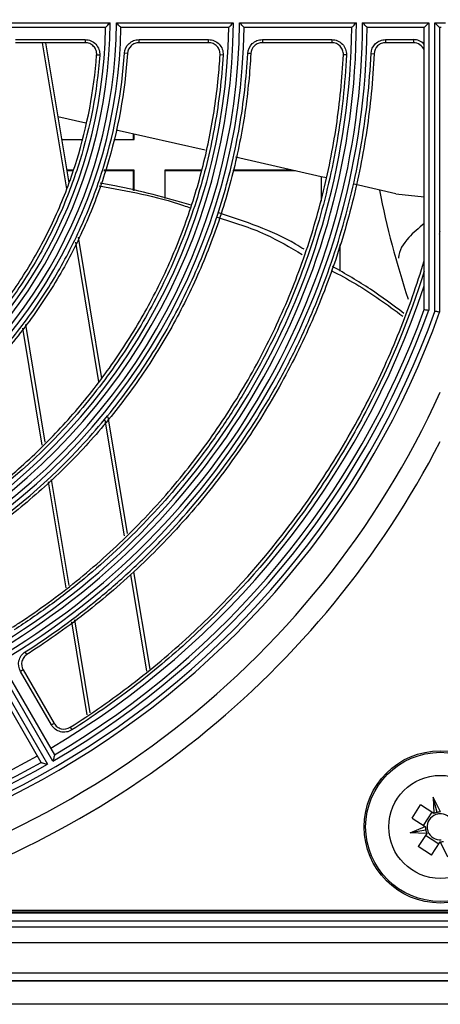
# Model space of a CAD drawing. Header units: millimetres. Extents: x 156 to 887, y -58 to 920.
# Tile 5 of 118: x 575 to 588, y 87 to 119. Entities that reach past the tile are written whole.
import ezdxf

# ---------------------------------------------------------------- set-up
doc = ezdxf.new("R2010")
doc.units = ezdxf.units.MM

msp = doc.modelspace()

# ---------------------------------------------------------------- linework, layer by layer
at = {"color": 7, "linetype": 'Continuous', "lineweight": 25}
for p, q in [((573.718, 119.352), (577.518, 119.352)), ((577.367, 119.202), (573.866, 119.202)), ((577.718, 119.352), (581.518, 119.352)), ((581.367, 119.202), (577.867, 119.202)), ((581.718, 119.352), (585.518, 119.352)), ((585.367, 119.202), (581.867, 119.202)), ((585.718, 119.352), (587.869, 119.352)), ((587.719, 119.202), (585.867, 119.202)), ((587.719, 119.202), (587.869, 119.352)), ((587.719, 110.028), (587.719, 119.202)), ((587.869, 119.352), (587.869, 110.002)), ((588.069, 119.352), (588.416, 119.352)), ((588.069, 119.352), (588.219, 119.202)), ((588.069, 109.967), (588.069, 119.352)), ((588.266, 119.202), (588.219, 119.202)), ((588.219, 119.202), (588.219, 109.941)), ((574.443, 118.804), (576.704, 118.804)), ((576.704, 118.804), (576.704, 118.704)), ((578.454, 118.804), (580.713, 118.804)), ((578.454, 118.704), (578.454, 118.804)), ((580.713, 118.704), (580.713, 118.804)), ((582.462, 118.804), (582.462, 118.704)), ((582.462, 118.804), (584.718, 118.804)), ((584.718, 118.804), (584.718, 118.704)), ((586.467, 118.804), (587.37, 118.804)), ((586.467, 118.804), (586.467, 118.704)), ((587.37, 118.804), (587.37, 118.704)), ((576.704, 118.704), (574.443, 118.704)), ((575.421, 118.704), (576.177, 114.151)), ((580.713, 118.704), (578.454, 118.704)), ((584.718, 118.704), (582.462, 118.704)), ((587.37, 118.704), (586.467, 118.704)), ((577.177, 118.293), (577.078, 118.301)), ((578.08, 118.354), (577.98, 118.36)), ((581.187, 118.301), (581.087, 118.307)), ((582.087, 118.349), (581.987, 118.354)), ((585.193, 118.306), (585.093, 118.311)), ((585.992, 118.35), (586.092, 118.346)), ((576.73, 116.088), (575.821, 116.296)), ((580.606, 115.204), (577.714, 115.864)), ((578.277, 115.558), (578.277, 115.735)), ((578.293, 115.558), (578.293, 115.732)), ((575.944, 115.558), (576.597, 115.558)), ((577.632, 115.558), (578.293, 115.558)), ((584.368, 114.345), (581.594, 114.978)), ((576.32, 114.558), (576.11, 114.558)), ((576.312, 114.534), (576.113, 114.534)), ((578.277, 114.534), (577.313, 114.534)), ((578.293, 114.558), (577.32, 114.558)), ((578.277, 113.894), (578.277, 114.534)), ((578.293, 113.89), (578.293, 114.558)), ((580.491, 114.558), (579.293, 114.558)), ((579.293, 114.558), (579.293, 113.636)), ((580.486, 114.534), (579.293, 114.534)), ((583.539, 114.534), (581.503, 114.534)), ((583.435, 114.558), (581.511, 114.558)), ((584.547, 114.304), (584.368, 114.345)), ((584.368, 114.345), (584.368, 113.553)), ((586.8, 113.79), (585.44, 114.1)), ((586.8, 113.79), (587.719, 113.687)), ((576.472, 112.375), (577.235, 107.779)), ((584.993, 111.276), (584.993, 112.143)), ((575.312, 105.621), (574.682, 109.419)), ((577.441, 106.533), (578.07, 102.744)), ((576.083, 100.978), (575.511, 104.422)), ((578.278, 101.494), (578.803, 98.332)), ((576.769, 96.844), (576.267, 99.868)), ((575.655, 95.34), (573.755, 98.631)), ((574.813, 98.811), (574.759, 98.895)), ((575.277, 95.296), (573.526, 98.327)), ((573.582, 98.531), (575.482, 95.24)), ((573.959, 98.577), (575.71, 95.546)), ((574.69, 98.307), (574.604, 98.257)), ((574.69, 98.307), (575.693, 96.57)), ((575.607, 96.52), (574.604, 98.257)), ((575.693, 96.57), (575.607, 96.52)), ((576.219, 96.441), (576.273, 96.357)), ((588.251, 93.69), (588.009, 94.173)), ((588.009, 94.173), (588.033, 93.643)), ((588.14, 93.673), (588.009, 94.173)), ((587.326, 93.486), (587.605, 93.919)), ((588.033, 93.643), (587.605, 93.919)), ((587.969, 93.685), (587.69, 93.252)), ((588.033, 93.643), (588.036, 93.642)), ((587.262, 93.014), (587.754, 93.21)), ((587.326, 93.486), (587.754, 93.21)), ((587.754, 93.21), (587.757, 93.209)), ((587.771, 93.101), (587.262, 93.014)), ((587.801, 92.992), (587.262, 93.014)), ((587.801, 92.992), (587.525, 92.564)), ((587.76, 92.928), (588.193, 92.649)), ((587.803, 92.995), (587.801, 92.992)), ((587.958, 92.285), (587.525, 92.564)), ((587.958, 92.285), (588.234, 92.713)), ((588.236, 92.716), (588.234, 92.713)), ((588.234, 92.713), (588.477, 92.231)), ((612.638, 90.394), (563.848, 90.394)), ((565.778, 90.444), (610.707, 90.444)), ((569.262, 90.494), (607.224, 90.494)), ((532.31, 90.144), (644.175, 90.144)), ((644.375, 89.944), (532.11, 89.944)), ((532.11, 89.444), (644.376, 89.444)), ((644.376, 88.444), (532.11, 88.444)), ((531.868, 88.202), (644.618, 88.202)), ((621.028, 88.183), (555.457, 88.183)), ((621.028, 87.433), (555.457, 87.433))]:
    msp.add_line(p, q, dxfattribs=at)
at = {"color": 8, "linetype": 'Continuous', "lineweight": 25}
for p, q in [((576.108, 113.955), (575.32, 118.704)), ((577.151, 107.67), (576.396, 112.221)), ((574.763, 109.537), (575.398, 105.716)), ((577.982, 102.666), (577.358, 106.427)), ((575.6, 104.496), (576.171, 101.056)), ((578.712, 98.266), (578.19, 101.412)), ((576.356, 99.939), (576.859, 96.91))]:
    msp.add_line(p, q, dxfattribs=at)
at = {"color": 7, "linetype": 'Continuous', "lineweight": 25}
for radius in [2.475, 2.425, 1.675]:
    msp.add_circle((588.243, 93.202), radius, dxfattribs=at)
for centre, radius, start, end in [((561.619, 119.452), 28.25, 19.674, 340.326), ((561.619, 119.452), 28.1, 19.727, 340.273), ((561.619, 119.452), 15.9, 300.3604, 359.6396), ((561.619, 119.452), 15.75, 300.9095, 359.0905), ((561.619, 119.452), 16.1, 300.3559, 359.6441), ((561.619, 119.452), 16.25, 300.8815, 359.1185), ((561.619, 119.452), 19.9, 300.2879, 359.7121), ((561.619, 119.452), 19.75, 300.7253, 359.2747), ((561.619, 119.452), 20.1, 300.2851, 359.7149), ((561.619, 119.452), 20.25, 300.7074, 359.2926), ((561.619, 119.452), 23.9, 300.2397, 359.7603), ((561.619, 119.452), 23.75, 300.6031, 359.3969), ((561.619, 119.452), 24.1, 300.2377, 359.7623), ((561.619, 119.452), 24.25, 300.5907, 359.4093), ((614.493, 119.452), 28.766, 191.1044, 198.4127), ((561.619, 119.452), 27.5, 345.3082, 345.5004), ((561.619, 119.452), 27.5, 300.5209, 341.6448), ((561.619, 119.452), 27.9, 300.2054, 340.2018), ((561.619, 119.452), 27.75, 300.5162, 340.1478), ((561.619, 119.452), 29.25, 278.5682, 335.5381), ((561.619, 119.452), 29.949, 284.7856, 332.7437), ((561.619, 119.452), 27.5, 240.5209, 299.4791), ((561.619, 119.452), 27.9, 240.2054, 299.7946), ((561.619, 119.452), 27.75, 240.5162, 299.4838), ((588.243, 93.202), 0.426, 109.9621, 184.4443), ((588.243, 93.202), 0.426, 94.4443, 109.9621), ((588.243, 93.202), 0.426, 19.9621, 94.4443), ((588.243, 93.202), 0.426, 184.4443, 199.9621), ((588.243, 93.202), 0.426, 199.9621, 274.4443)]:
    msp.add_arc(centre, radius, start, end, dxfattribs=at)
for centre, major_axis, ratio, start_param, end_param in [((587.369, 118.329), (-0.336, -0.336), 0.999695, 3.098696, 3.926839), ((587.369, 118.329), (0.265, 0.265), 0.999533, 5.865298, 7.068431), ((588.223, 93.201), (0.479, 0.022), 0.999185, 1.700326, 1.927168), ((588.26, 93.211), (0.427, 0.215), 0.999185, 1.127005, 1.359994), ((588.236, 93.22), (-0.178, 0.445), 0.999185, 1.214424, 1.441266), ((588.242, 93.183), (0.019, 0.477), 0.999185, 1.781599, 2.014588), ((588.225, 93.193), (0.427, 0.215), 0.999185, 4.268598, 4.501587)]:
    msp.add_ellipse(centre, major_axis=major_axis, ratio=ratio, start_param=start_param, end_param=end_param, dxfattribs=at)
for points, knots in [([(577.367, 119.202), (577.367, 119.202), (577.373, 119.208), (577.393, 119.228), (577.406, 119.241), (577.45, 119.284), (577.484, 119.318), (577.518, 119.352)], [0, 0, 0, 0, 0.25, 0.25, 0.5, 0.5, 1, 1, 1, 1]), ([(577.867, 119.202), (577.867, 119.202), (577.861, 119.208), (577.842, 119.227), (577.829, 119.241), (577.785, 119.284), (577.752, 119.318), (577.718, 119.352)], [0, 0, 0, 0, 0.25, 0.25, 0.5, 0.5, 1, 1, 1, 1]), ([(581.367, 119.202), (581.367, 119.202), (581.373, 119.208), (581.393, 119.228), (581.406, 119.241), (581.45, 119.284), (581.485, 119.318), (581.518, 119.352)], [0, 0, 0, 0, 0.25, 0.25, 0.5, 0.5, 1, 1, 1, 1]), ([(581.867, 119.202), (581.867, 119.202), (581.861, 119.208), (581.842, 119.227), (581.829, 119.241), (581.786, 119.284), (581.752, 119.318), (581.718, 119.352)], [0, 0, 0, 0, 0.25, 0.25, 0.5, 0.5, 1, 1, 1, 1]), ([(585.367, 119.202), (585.367, 119.202), (585.373, 119.208), (585.393, 119.228), (585.406, 119.241), (585.45, 119.284), (585.485, 119.318), (585.518, 119.352)], [0, 0, 0, 0, 0.25, 0.25, 0.5, 0.5, 1, 1, 1, 1]), ([(585.867, 119.202), (585.867, 119.202), (585.861, 119.208), (585.842, 119.227), (585.829, 119.241), (585.786, 119.284), (585.752, 119.318), (585.718, 119.352)], [0, 0, 0, 0, 0.25, 0.25, 0.5, 0.5, 1, 1, 1, 1]), ([(576.704, 118.804), (576.769, 118.804), (576.834, 118.79), (576.953, 118.738), (577.008, 118.699), (577.096, 118.604), (577.13, 118.547), (577.173, 118.424), (577.182, 118.359), (577.177, 118.293)], [0, 0, 0, 0, 0.25, 0.25, 0.5, 0.5, 0.75, 0.75, 1, 1, 1, 1]), ([(577.98, 118.36), (577.988, 118.48), (578.043, 118.594), (578.173, 118.716), (578.224, 118.749), (578.335, 118.792), (578.394, 118.804), (578.454, 118.804)], [0, 0, 0, 0, 0.5, 0.5, 0.75, 0.75, 1, 1, 1, 1]), ([(580.713, 118.804), (580.778, 118.804), (580.842, 118.79), (580.96, 118.739), (581.014, 118.701), (581.102, 118.608), (581.137, 118.552), (581.181, 118.431), (581.191, 118.366), (581.187, 118.301)], [0, 0, 0, 0, 0.25, 0.25, 0.5, 0.5, 0.75, 0.75, 1, 1, 1, 1]), ([(581.987, 118.354), (581.994, 118.475), (582.048, 118.591), (582.179, 118.715), (582.23, 118.748), (582.342, 118.792), (582.401, 118.804), (582.462, 118.804)], [0, 0, 0, 0, 0.5, 0.5, 0.75, 0.75, 1, 1, 1, 1]), ([(584.718, 118.804), (584.783, 118.804), (584.847, 118.79), (584.964, 118.74), (585.018, 118.702), (585.106, 118.61), (585.141, 118.555), (585.186, 118.434), (585.196, 118.37), (585.193, 118.306)], [0, 0, 0, 0, 0.25, 0.25, 0.5, 0.5, 0.75, 0.75, 1, 1, 1, 1]), ([(585.992, 118.35), (585.998, 118.472), (586.051, 118.589), (586.182, 118.714), (586.234, 118.747), (586.346, 118.792), (586.406, 118.804), (586.467, 118.804)], [0, 0, 0, 0, 0.5, 0.5, 0.75, 0.75, 1, 1, 1, 1]), ([(577.078, 118.301), (577.081, 118.353), (577.074, 118.404), (577.041, 118.501), (577.013, 118.546), (576.944, 118.621), (576.901, 118.652), (576.807, 118.693), (576.756, 118.704), (576.704, 118.704)], [0, 0, 0, 0, 0.25, 0.25, 0.5, 0.5, 0.75, 0.75, 1, 1, 1, 1]), ([(578.454, 118.704), (578.407, 118.704), (578.36, 118.695), (578.273, 118.66), (578.232, 118.635), (578.13, 118.539), (578.086, 118.448), (578.08, 118.354)], [0, 0, 0, 0, 0.25, 0.25, 0.5, 0.5, 1, 1, 1, 1]), ([(581.087, 118.307), (581.09, 118.358), (581.082, 118.409), (581.048, 118.505), (581.02, 118.549), (580.951, 118.623), (580.908, 118.653), (580.815, 118.693), (580.764, 118.704), (580.713, 118.704)], [0, 0, 0, 0, 0.25, 0.25, 0.5, 0.5, 0.75, 0.75, 1, 1, 1, 1]), ([(582.462, 118.704), (582.414, 118.704), (582.367, 118.695), (582.279, 118.659), (582.238, 118.634), (582.135, 118.536), (582.092, 118.444), (582.087, 118.349)], [0, 0, 0, 0, 0.25, 0.25, 0.5, 0.5, 1, 1, 1, 1]), ([(585.093, 118.311), (585.095, 118.362), (585.087, 118.412), (585.052, 118.507), (585.025, 118.551), (584.92, 118.66), (584.82, 118.704), (584.718, 118.704)], [0, 0, 0, 0, 0.25, 0.25, 0.5, 0.5, 1, 1, 1, 1]), ([(586.467, 118.704), (586.418, 118.704), (586.371, 118.695), (586.283, 118.659), (586.242, 118.633), (586.139, 118.534), (586.096, 118.442), (586.092, 118.346)], [0, 0, 0, 0, 0.25, 0.25, 0.5, 0.5, 1, 1, 1, 1]), ([(570.345, 106.64), (571.31, 107.297), (572.187, 108.052), (573.175, 109.116), (573.368, 109.336), (573.74, 109.784), (574.276, 110.47), (574.75, 111.194), (575.328, 112.193), (575.589, 112.709), (576.055, 113.775), (576.259, 114.324), (576.775, 115.997), (576.991, 117.137), (577.078, 118.301)], [0, 0, 0, 0, 0.25, 0.25, 0.3125, 0.3125, 0.375, 0.5, 0.5, 0.625, 0.625, 0.75, 0.75, 1, 1, 1, 1]), ([(577.177, 118.293), (577.09, 117.12), (576.873, 115.976), (576.444, 114.584), (576.351, 114.308), (576.147, 113.758), (576.037, 113.485), (575.685, 112.678), (575.422, 112.158), (574.841, 111.15), (574.523, 110.664), (574.003, 109.959), (573.823, 109.728), (573.449, 109.276), (573.254, 109.054), (572.258, 107.981), (571.374, 107.22), (570.401, 106.557)], [0, 0, 0, 0, 0.25, 0.25, 0.3125, 0.3125, 0.375, 0.375, 0.5, 0.5, 0.625, 0.625, 0.6875, 0.6875, 0.75, 0.75, 1, 1, 1, 1]), ([(570.745, 105.828), (571.791, 106.528), (572.739, 107.336), (573.805, 108.475), (574.012, 108.71), (574.415, 109.192), (574.609, 109.44), (575.168, 110.194), (575.51, 110.715), (576.132, 111.793), (576.412, 112.35), (576.787, 113.213), (576.904, 113.506), (577.12, 114.094), (577.219, 114.39), (577.672, 115.881), (577.897, 117.104), (577.98, 118.36)], [0, 0, 0, 0, 0.25, 0.25, 0.3125, 0.3125, 0.375, 0.375, 0.5, 0.5, 0.625, 0.625, 0.6875, 0.6875, 0.75, 0.75, 1, 1, 1, 1]), ([(578.08, 118.354), (577.996, 117.092), (577.77, 115.862), (577.316, 114.365), (577.216, 114.067), (577, 113.476), (576.882, 113.182), (576.506, 112.315), (576.225, 111.755), (575.6, 110.671), (575.257, 110.148), (574.51, 109.137), (574.104, 108.649), (572.809, 107.263), (571.851, 106.449), (570.8, 105.745)], [0, 0, 0, 0, 0.25, 0.25, 0.3125, 0.3125, 0.375, 0.375, 0.5, 0.5, 0.625, 0.625, 0.75, 0.75, 1, 1, 1, 1]), ([(572.344, 103.165), (572.381, 103.189), (572.417, 103.213), (572.984, 103.591), (573.497, 103.972), (574.484, 104.782), (574.957, 105.211), (575.86, 106.113), (576.289, 106.587), (577.099, 107.573), (577.479, 108.087), (578.188, 109.148), (578.517, 109.696), (579.119, 110.822), (579.392, 111.399), (579.88, 112.579), (580.096, 113.18), (580.466, 114.402), (580.621, 115.021), (580.87, 116.273), (580.964, 116.905), (581.052, 117.795), (581.072, 118.051), (581.087, 118.307)], [0.8426848, 0.8426848, 0.8426848, 0.8426848, 0.84375, 0.84375, 0.859375, 0.859375, 0.875, 0.875, 0.890625, 0.890625, 0.90625, 0.90625, 0.921875, 0.921875, 0.9375, 0.9375, 0.953125, 0.953125, 0.96875, 0.96875, 0.984375, 0.984375, 0.9906495, 0.9906495, 0.9906495, 0.9906495]), ([(581.187, 118.301), (581.142, 117.536), (581.052, 116.78), (580.787, 115.284), (580.611, 114.543), (580.282, 113.445), (580.16, 113.082), (579.899, 112.367), (579.759, 112.015), (579.308, 110.973), (578.969, 110.299), (578.212, 108.99), (577.795, 108.355), (577.11, 107.435), (576.873, 107.135), (576.384, 106.554), (576.132, 106.271), (574.835, 104.897), (573.678, 103.924), (572.399, 103.081)], [0, 0, 0, 0, 0.125, 0.125, 0.25, 0.25, 0.3125, 0.3125, 0.375, 0.375, 0.5, 0.5, 0.625, 0.625, 0.6875, 0.6875, 0.75, 0.75, 1, 1, 1, 1]), ([(572.753, 102.361), (574.104, 103.241), (575.332, 104.266), (576.992, 106.021), (577.507, 106.634), (578.456, 107.91), (578.892, 108.574), (579.489, 109.608), (579.678, 109.959), (580.036, 110.674), (580.206, 111.04), (580.681, 112.148), (580.952, 112.898), (581.403, 114.42), (581.583, 115.192), (581.854, 116.756), (581.944, 117.55), (581.987, 118.354)], [0, 0, 0, 0, 0.25, 0.25, 0.375, 0.375, 0.5, 0.5, 0.5625, 0.5625, 0.625, 0.625, 0.75, 0.75, 0.875, 0.875, 1, 1, 1, 1]), ([(582.087, 118.349), (582.071, 118.046), (582.048, 117.744), (581.953, 116.775), (581.854, 116.111), (581.592, 114.795), (581.429, 114.143), (581.04, 112.86), (580.813, 112.227), (580.3, 110.988), (580.013, 110.381), (579.38, 109.197), (579.035, 108.621), (578.29, 107.506), (577.89, 106.966), (577.039, 105.929), (576.587, 105.432), (575.639, 104.483), (575.141, 104.032), (574.104, 103.181), (573.565, 102.781), (572.941, 102.364), (572.875, 102.32), (572.808, 102.277)], [0.8419013, 0.8419013, 0.8419013, 0.8419013, 0.8489578, 0.8489578, 0.8645828, 0.8645828, 0.8802078, 0.8802078, 0.8958328, 0.8958328, 0.9114578, 0.9114578, 0.9270828, 0.9270828, 0.9427078, 0.9427078, 0.9583328, 0.9583328, 0.9739578, 0.9739578, 0.9895828, 0.9895828, 0.9914315, 0.9914315, 0.9914315, 0.9914315]), ([(574.344, 99.694), (574.455, 99.765), (574.566, 99.838), (575.315, 100.338), (575.934, 100.797), (577.123, 101.773), (577.693, 102.29), (578.781, 103.378), (579.298, 103.948), (580.274, 105.137), (580.732, 105.756), (581.587, 107.035), (581.983, 107.695), (582.708, 109.051), (583.037, 109.748), (583.626, 111.169), (583.885, 111.894), (584.332, 113.366), (584.519, 114.113), (584.819, 115.621), (584.932, 116.383), (585.046, 117.535), (585.074, 117.923), (585.093, 118.311)], [0.8410661, 0.8410661, 0.8410661, 0.8410661, 0.84375, 0.84375, 0.859375, 0.859375, 0.875, 0.875, 0.890625, 0.890625, 0.90625, 0.90625, 0.921875, 0.921875, 0.9375, 0.9375, 0.953125, 0.953125, 0.96875, 0.96875, 0.984375, 0.984375, 0.9922682, 0.9922682, 0.9922682, 0.9922682]), ([(585.193, 118.306), (585.147, 117.365), (585.046, 116.434), (584.811, 115.049), (584.719, 114.589), (584.507, 113.674), (584.387, 113.218), (583.989, 111.87), (583.673, 110.995), (582.941, 109.289), (582.525, 108.459), (581.825, 107.247), (581.579, 106.849), (581.062, 106.065), (580.791, 105.68), (579.951, 104.558), (579.351, 103.848), (578.071, 102.504), (577.392, 101.869), (576.312, 100.975), (575.941, 100.687), (575.182, 100.131), (574.794, 99.864), (574.398, 99.609)], [0, 0, 0, 0, 0.125, 0.125, 0.1875, 0.1875, 0.25, 0.25, 0.375, 0.375, 0.5, 0.5, 0.5625, 0.5625, 0.625, 0.625, 0.75, 0.75, 0.875, 0.875, 0.9375, 0.9375, 1, 1, 1, 1]), ([(574.759, 98.895), (575.585, 99.423), (576.374, 99.997), (577.504, 100.927), (577.871, 101.248), (578.588, 101.914), (578.937, 102.259), (579.945, 103.316), (580.57, 104.055), (581.728, 105.602), (582.261, 106.41), (582.991, 107.672), (583.222, 108.102), (583.66, 108.978), (583.865, 109.421), (584.437, 110.761), (584.764, 111.672), (585.306, 113.527), (585.523, 114.471), (585.764, 115.912), (585.83, 116.398), (585.933, 117.372), (585.97, 117.861), (585.992, 118.35)], [0, 0, 0, 0, 0.125, 0.125, 0.1875, 0.1875, 0.25, 0.25, 0.375, 0.375, 0.5, 0.5, 0.5625, 0.5625, 0.625, 0.625, 0.75, 0.75, 0.875, 0.875, 0.9375, 0.9375, 1, 1, 1, 1]), ([(586.092, 118.346), (586.072, 117.913), (586.042, 117.481), (585.921, 116.253), (585.803, 115.459), (585.49, 113.886), (585.295, 113.108), (584.829, 111.573), (584.559, 110.818), (583.945, 109.336), (583.602, 108.61), (582.846, 107.196), (582.434, 106.508), (581.543, 105.175), (581.065, 104.53), (580.048, 103.291), (579.508, 102.696), (578.375, 101.562), (577.78, 101.023), (576.541, 100.006), (575.896, 99.528), (575.091, 98.99), (574.953, 98.9), (574.813, 98.811)], [0.8405223, 0.8405223, 0.8405223, 0.8405223, 0.8489578, 0.8489578, 0.8645828, 0.8645828, 0.8802078, 0.8802078, 0.8958328, 0.8958328, 0.9114578, 0.9114578, 0.9270828, 0.9270828, 0.9427078, 0.9427078, 0.9583328, 0.9583328, 0.9739578, 0.9739578, 0.9895828, 0.9895828, 0.9928105, 0.9928105, 0.9928105, 0.9928105]), ([(577.16, 114.044), (578.087, 113.881), (579.09, 113.704), (580.045, 113.361), (580.118, 113.335)], [0, 0, 0, 0, 0.924075, 1, 1, 1, 1]), ([(580.152, 113.418), (579.328, 113.655), (578.349, 113.937), (577.347, 114.106), (577.187, 114.133)], [0, 0, 0, 0, 0.841396, 1, 1, 1, 1]), ([(583.816, 111.985), (583.725, 112.041), (582.866, 112.569), (581.903, 112.888), (581.043, 113.174)], [0, 0, 0, 0, 0.106709, 1, 1, 1, 1]), ([(580.993, 113.025), (581.527, 112.862), (582.496, 112.566), (583.365, 112.048), (583.756, 111.815)], [0, 0, 0, 0, 0.5504, 1, 1, 1, 1]), ([(587.719, 112.823), (587.54, 112.673), (587.119, 112.322), (586.903, 111.94), (586.882, 111.705), (586.881, 111.701)], [0, 0, 0, 0, 0.421597, 0.988897, 1, 1, 1, 1]), ([(576.219, 96.441), (576.907, 96.878), (577.573, 97.344), (578.863, 98.334), (579.488, 98.86), (581.273, 100.505), (582.354, 101.695), (583.812, 103.617), (584.271, 104.281), (584.918, 105.312), (585.127, 105.662), (585.529, 106.37), (585.722, 106.729), (586.276, 107.817), (586.612, 108.56), (587.217, 110.068), (587.485, 110.835), (587.719, 111.615)], [0, 0, 0, 0, 0.125, 0.125, 0.25, 0.25, 0.5, 0.5, 0.625, 0.625, 0.6875, 0.6875, 0.75, 0.75, 0.875, 0.875, 1, 1, 1, 1]), ([(587.06, 109.902), (586.703, 110.17), (585.962, 110.726), (585.159, 111.188), (584.742, 111.427)], [0, 0, 0, 0, 0.48151, 1, 1, 1, 1]), ([(587.719, 111.274), (587.239, 109.74), (586.628, 108.263), (585.706, 106.486), (585.513, 106.134), (585.111, 105.438), (584.902, 105.094), (584.256, 104.08), (583.799, 103.428), (582.348, 101.536), (581.275, 100.365), (579.506, 98.744), (578.887, 98.225), (577.611, 97.248), (576.952, 96.788), (576.273, 96.357)], [0, 0, 0, 0, 0.25, 0.25, 0.3125, 0.3125, 0.375, 0.375, 0.5, 0.5, 0.75, 0.75, 0.875, 0.875, 1, 1, 1, 1]), ([(584.697, 111.299), (584.965, 111.157), (585.781, 110.727), (586.525, 110.178), (587.025, 109.81)], [0, 0, 0, 0, 0.328448, 1, 1, 1, 1]), ([(587.719, 110.028), (587.719, 110.028), (587.736, 110.025), (587.792, 110.016), (587.831, 110.009), (587.869, 110.002)], [0, 0, 0, 0, 0.5, 0.5, 1, 1, 1, 1]), ([(588.219, 109.941), (588.219, 109.941), (588.203, 109.944), (588.147, 109.954), (588.108, 109.96), (588.069, 109.967)], [0, 0, 0, 0, 0.5, 0.5, 1, 1, 1, 1]), ([(574.604, 98.257), (574.543, 98.363), (574.525, 98.49), (574.568, 98.666), (574.594, 98.722), (574.664, 98.82), (574.708, 98.862), (574.759, 98.895)], [0, 0, 0, 0, 0.5, 0.5, 0.75, 0.75, 1, 1, 1, 1]), ([(574.813, 98.811), (574.773, 98.785), (574.738, 98.752), (574.682, 98.674), (574.662, 98.63), (574.628, 98.491), (574.642, 98.39), (574.69, 98.307)], [0, 0, 0, 0, 0.25, 0.25, 0.5, 0.5, 1, 1, 1, 1]), ([(576.273, 96.357), (576.218, 96.322), (576.157, 96.299), (576.032, 96.279), (575.966, 96.281), (575.843, 96.312), (575.784, 96.34), (575.682, 96.416), (575.639, 96.464), (575.607, 96.52)], [0, 0, 0, 0, 0.25, 0.25, 0.5, 0.5, 0.75, 0.75, 1, 1, 1, 1]), ([(575.693, 96.57), (575.719, 96.526), (575.753, 96.488), (575.833, 96.428), (575.88, 96.406), (576.026, 96.37), (576.133, 96.387), (576.219, 96.441)], [0, 0, 0, 0, 0.25, 0.25, 0.5, 0.5, 1, 1, 1, 1]), ([(575.71, 95.546), (575.71, 95.546), (575.707, 95.537), (575.7, 95.51), (575.696, 95.492), (575.68, 95.433), (575.667, 95.386), (575.655, 95.34)], [0, 0, 0, 0, 0.25, 0.25, 0.5, 0.5, 1, 1, 1, 1]), ([(575.277, 95.296), (575.277, 95.296), (575.285, 95.293), (575.312, 95.286), (575.33, 95.281), (575.389, 95.265), (575.436, 95.252), (575.482, 95.24)], [0, 0, 0, 0, 0.25, 0.25, 0.5, 0.5, 1, 1, 1, 1])]:
    msp.add_open_spline(points, degree=3, knots=knots, dxfattribs=at)

doc.saveas('drawing.dxf')
